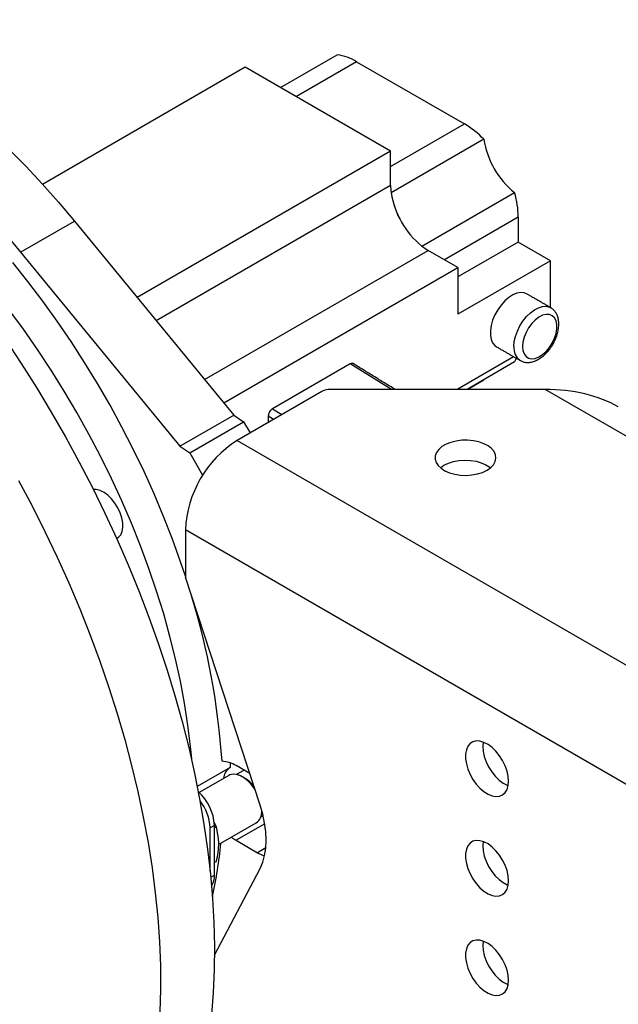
# Model space of a CAD drawing. Header units: millimetres. Extents: x 36 to 589, y 6 to 414.
# Tile 39 of 58: x 475 to 485, y 183 to 199. Entities that reach past the tile are written whole.
import ezdxf

# ---------------------------------------------------------------- set-up
doc = ezdxf.new("R2010")
doc.units = ezdxf.units.MM

msp = doc.modelspace()

# ---------------------------------------------------------------- linework, layer by layer
at = {"color": 7, "linetype": 'Continuous', "lineweight": 30}
for p, q in [((479.4211769, 198.2923434), (480.3515601, 198.8294422)), ((475.5130261, 196.7068753), (478.8403048, 198.6276724)), ((478.8403048, 198.6276724), (481.2274981, 197.2495751)), ((480.6702957, 198.7141129), (479.6804306, 198.1426759)), ((480.6702957, 198.7141129), (482.4380652, 197.6936013)), ((481.2274981, 196.9947558), (482.4380652, 197.6936013)), ((482.7568007, 197.4409263), (481.2365217, 196.563288)), ((477.0671869, 194.8478785), (481.2274981, 197.2495751)), ((481.2274981, 196.6886114), (481.2274981, 197.2495751)), ((477.3797563, 194.4673574), (481.2274981, 196.6886114)), ((481.7421996, 195.6874282), (483.2624786, 196.5650666)), ((483.3219478, 196.1626717), (482.1114313, 195.4638554)), ((483.3219478, 196.1626717), (483.3219478, 195.7543992)), ((475.155665, 195.5886503), (476.0395498, 196.0989061)), ((476.0395498, 196.0989061), (478.655042, 192.91485)), ((483.3219478, 195.7543992), (482.3319984, 195.1829136)), ((483.8522774, 195.4482465), (483.3219478, 195.7543992)), ((475.155665, 195.5886503), (477.7711573, 192.4045942)), ((478.1759103, 193.4981359), (481.846218, 195.6169595)), ((482.3319984, 195.3365244), (481.846218, 195.6169595)), ((483.8522774, 195.4482465), (482.3319984, 194.5706081)), ((483.8522774, 194.6784098), (483.8522774, 195.4482465)), ((478.4884292, 193.1176792), (482.3319984, 195.3365244)), ((482.3319984, 195.3365244), (482.3319984, 194.5706081)), ((480.5642289, 193.7542339), (479.2914362, 193.0194664)), ((481.2405088, 193.3365538), (480.5642289, 193.7542339)), ((482.3319984, 193.3457981), (483.2462563, 193.8735879)), ((483.2624786, 193.787586), (482.4811856, 193.3365551)), ((482.48135, 193.3365551), (482.7568007, 193.4955694)), ((480.0990647, 193.3027371), (478.7080754, 192.4997361)), ((483.7638891, 193.3365546), (480.2404863, 193.3365533)), ((482.3319984, 193.3457981), (482.3319984, 193.3365557)), ((497.4363162, 185.4436304), (483.7638891, 193.3365546)), ((479.2914362, 193.0194664), (479.4445557, 192.9248962)), ((477.7711573, 192.4045942), (478.655042, 192.91485)), ((477.9302574, 192.295633), (478.8141421, 192.8058888)), ((478.655042, 192.91485), (478.8141421, 192.8058888)), ((478.8141421, 192.8058888), (478.9202005, 192.6221928)), ((479.2207265, 192.8969424), (479.2207265, 192.7956828)), ((479.3054669, 192.8446037), (479.2207265, 192.8969424)), ((478.7080754, 192.4997361), (494.1967029, 183.5583417)), ((477.7711573, 192.4045942), (477.9302574, 192.295633)), ((477.9302574, 192.295633), (478.1423888, 191.9282106)), ((478.1423888, 191.9282106), (478.1468269, 191.9307727)), ((478.1423888, 191.9282106), (478.1423888, 191.92366)), ((477.8595476, 191.0300429), (477.8595476, 190.2571814)), ((492.2496934, 182.7227885), (477.8595476, 191.0300429)), ((476.7328949, 190.8893733), (476.7412801, 190.894214)), ((479.0859978, 186.51199), (477.8595476, 190.2571814)), ((478.5961397, 187.1298878), (478.0553956, 186.8177229)), ((478.5930482, 187.2074973), (478.5961397, 187.1298878)), ((478.915853, 187.0315507), (478.6903969, 187.1617038)), ((478.5714817, 187.0002514), (478.0843126, 186.7190146)), ((478.3368438, 186.1819813), (478.2661341, 186.1411614)), ((478.2661341, 185.4293755), (478.2661341, 186.1411614)), ((478.3696615, 186.1571544), (478.332842, 186.227077)), ((478.3368438, 185.3654413), (478.3368438, 186.1819813)), ((478.3696615, 186.1571544), (478.3368438, 186.1382092)), ((478.4058846, 185.8654524), (479.0214456, 186.2208082)), ((479.1615481, 186.2088835), (478.6903969, 185.9368937)), ((478.6903969, 185.9368937), (479.0439499, 185.7327919)), ((479.1794352, 185.8110059), (479.0439499, 185.7327919)), ((478.3696615, 185.5914381), (478.3368438, 185.5724929)), ((478.2760386, 185.3303391), (478.3368438, 185.3654413)), ((478.3367553, 184.0538396), (479.0859978, 185.4767335))]:
    msp.add_line(p, q, dxfattribs=at)
at = {"color": 7, "linetype": 'Continuous', "lineweight": 30, "flags": 128}
for points in [[(469.5083266, 199.4034211), (469.7296945, 199.3602403), (470.0130984, 199.2912777), (470.2997349, 199.2064321), (470.5890814, 199.105864), (470.8806154, 198.9897486), (471.1738099, 198.8583024), (471.468134, 198.7117541), (471.7630482, 198.5503812), (472.0580255, 198.3744681), (472.3525266, 198.1843362), (472.6460204, 197.9803261), (472.9379716, 197.7628198), (473.2278577, 197.5321919), (473.5151432, 197.2888829), (473.7993141, 197.0333161), (474.0798562, 196.7659588), (474.3562594, 196.4873001), (474.6280223, 196.1978435), (474.8946517, 195.8981123), (475.155665, 195.5886503)], [(474.9637409, 197.2762146), (475.2401442, 196.9975559), (475.5119071, 196.7080993), (475.7785365, 196.4083681), (476.0395498, 196.0989061)], [(477.8595476, 190.2717341), (477.7813631, 190.5050891), (477.6473383, 190.8780087), (477.5023763, 191.2502752), (477.3467448, 191.6211961), (477.1807389, 191.9900756), (477.0046684, 192.3562238), (476.8188619, 192.7189545), (476.6236651, 193.077596), (476.4194425, 193.4314731), (476.2065799, 193.7799228), (475.9854712, 194.1222965), (475.7565316, 194.4579555), (475.5201889, 194.7862708), (475.2768857, 195.1066268), (475.027075, 195.4184259)], [(483.4658624, 194.9014844), (483.4209634, 194.919416), (483.3627544, 194.9246218), (483.2992349, 194.9133389), (483.2327018, 194.8859758), (483.1655661, 194.8435275), (483.1002469, 194.7875198), (483.0391045, 194.7199794), (482.9843515, 194.6433494), (482.9379689, 194.5603988), (482.9016299, 194.4741255), (482.8766495, 194.3876468), (482.8639296, 194.3040896), (482.8639296, 194.2264712), (482.8766495, 194.1576001), (482.9016299, 194.0999656), (482.9379689, 194.0556461), (482.9658996, 194.0354334)], [(477.9690641, 187.2260265), (477.9458623, 187.4742638), (477.9025817, 187.8282339), (477.8469605, 188.1868435), (477.7791041, 188.5494161), (477.6991431, 188.9152655), (477.6072229, 189.2837066), (477.5035227, 189.654035), (477.3882363, 190.0255547), (477.2615808, 190.3975637), (477.1237985, 190.7693575), (476.9751445, 191.1402365), (476.8159053, 191.5094975), (476.646378, 191.8764457), (476.4668851, 192.240384), (476.2777638, 192.6006261), (476.0793722, 192.9564907), (475.8720856, 193.3073087), (475.656298, 193.6524121), (475.4324118, 193.9911523), (475.2008549, 194.3228883), (474.9620614, 194.6469947)], [(483.251238, 194.0398428), (483.2576275, 194.1207969), (483.2765641, 194.206203), (483.307365, 194.2929732), (483.3489133, 194.3779683), (483.3997087, 194.45812), (483.4579177, 194.5305325), (483.5214373, 194.5925876), (483.5879703, 194.6420419), (483.655106, 194.6771069), (483.7204252, 194.6965151), (483.7815676, 194.6995682), (483.8363206, 194.6861546), (483.8550338, 194.6768156)], [(483.3926576, 194.0398428), (483.3992704, 193.9734471), (483.4188013, 193.917794), (483.4503313, 193.8754777), (483.4923939, 193.8484864), (483.5430164, 193.8380737), (483.5998304, 193.8447312), (483.6601889, 193.8681478), (483.7212597, 193.9072286), (483.7801936, 193.960144), (483.8342301, 194.0244218), (483.8808445, 194.0970544), (483.9178579, 194.1746474), (483.9435379, 194.25357), (483.9566835, 194.3301359), (483.9566835, 194.4007628), (483.9435379, 194.4621486), (483.9178579, 194.5114241), (483.8808445, 194.5462824), (483.8342301, 194.5650951), (483.7801936, 194.5669813), (483.7212597, 194.5518554), (483.6601889, 194.520423), (483.5998304, 194.4741536), (483.5430164, 194.4152127), (483.4923939, 194.3463548), (483.4503313, 194.2707967), (483.4188013, 194.192079), (483.3992704, 194.1138736), (483.3926576, 194.0398428)], [(474.9061915, 194.1537021), (475.1653377, 193.7634727), (475.4164613, 193.3667926), (475.6592082, 192.9642165), (475.8932349, 192.5563153), (476.1182106, 192.1436691), (476.333817, 191.7268583), (476.5397465, 191.3064767), (476.7357082, 190.8831156), (476.9214262, 190.4573772), (477.0966391, 190.0298626), (477.2610961, 189.6011765), (477.4145633, 189.1719261), (477.5568279, 188.7427208), (477.6876854, 188.3141654), (477.8069526, 187.886867), (477.9144566, 187.4614315), (478.0100498, 187.0384601), (478.0935954, 186.6185525), (478.1649753, 186.2023001), (478.2240863, 185.7902978), (478.2708482, 185.3831223), (478.3051916, 184.9813566), (478.32707, 184.5855626), (478.3364519, 184.1963039), (478.3333246, 183.8141302), (478.3176923, 183.4395843), (478.2895762, 183.0731968)], [(483.2851536, 193.8511336), (483.2762943, 193.8238875), (483.2624786, 193.787586)], [(482.8092946, 192.0098914), (482.8698175, 192.0522052), (482.9153719, 192.1003669), (482.9443141, 192.1526369), (482.9556011, 192.2071234), (482.9488196, 192.2618581), (482.9242164, 192.3148641), (482.8826828, 192.3642229), (482.8257171, 192.4081523), (482.7553804, 192.4450634), (482.6742118, 192.4736242), (482.5851513, 192.4928018), (482.4914104, 192.5019003), (482.3963819, 192.5005962), (482.3034966, 192.4889307), (482.2161178, 192.4673298), (482.1373959, 192.4365707), (482.0701822, 192.3977691), (482.0169022, 192.3523251), (481.9794822, 192.3018812), (481.959277, 192.2482608), (481.9570158, 192.1934008), (481.9727787, 192.1392866), (482.0059967, 192.0878718), (482.0554708, 192.0410142), (482.1194118, 192.0004109), (482.1955079, 191.9675253), (482.2810091, 191.9435485), (482.3728261, 191.9293441), (482.4676417, 191.9254305), (482.5620233, 191.9319451), (482.6525673, 191.9486531), (482.735997, 191.9749523), (482.8092946, 192.0098914)], [(482.0434632, 192.0506862), (482.1021885, 192.0914805), (482.1754882, 192.1264184), (482.2589158, 192.1527164), (482.3494577, 192.1694257), (482.4438435, 192.1759402), (482.538657, 192.1720254), (482.630474, 192.1578235), (482.7159752, 192.1338466), (482.7920713, 192.1009611), (482.8560123, 192.0603553), (482.8680199, 192.0506862)], [(475.1229928, 191.8402937), (475.3433218, 191.4254922), (475.5541256, 191.0068231), (475.755107, 190.5848763), (475.9459817, 190.1602517), (476.1264798, 189.733548), (476.2963442, 189.3053734), (476.4553348, 188.8763291), (476.6032281, 188.4470258), (476.7398112, 188.0180682), (476.8648968, 187.5900658), (476.9783013, 187.1636235), (477.0798689, 186.7393446), (477.1694541, 186.3178315), (477.2469306, 185.8996778), (477.3121865, 185.4854787), (477.3651335, 185.0758156), (477.4056935, 184.6712738), (477.4338097, 184.2724216), (477.4494419, 183.8798271), (477.4525692, 183.4940427), (477.4431874, 183.1156161)], [(476.7412801, 190.894214), (476.7629077, 190.9093681), (476.7983364, 190.9509937), (476.8222189, 191.0062493), (476.8335774, 191.0728742), (476.8319464, 191.1481392), (476.8173931, 191.2289635), (476.7905139, 191.3120388), (476.7524068, 191.393962), (476.7046334, 191.4713836), (476.6491492, 191.5411305), (476.588228, 191.6003448), (476.5243608, 191.6466078), (476.4601627, 191.6780228), (476.3982637, 191.693303), (476.3506799, 191.6932936)], [(483.1628498, 186.9070078), (483.1564603, 186.9879642), (483.1375237, 187.0733679), (483.1067228, 187.1601381), (483.0651744, 187.2451357), (483.014377, 187.3252886), (482.9561679, 187.3976986), (482.8926484, 187.4597537), (482.8261175, 187.5092092), (482.7589797, 187.544273), (482.6936605, 187.5636812), (482.6325181, 187.5667344), (482.5777672, 187.5533195), (482.5313846, 187.5239212), (482.4950456, 187.4796041), (482.470063, 187.4219684), (482.4573431, 187.3530972), (482.4573431, 187.2754813), (482.470063, 187.1919241), (482.4950456, 187.1054442), (482.5313846, 187.0191709), (482.5777672, 186.9362203), (482.6325181, 186.8595915), (482.6936605, 186.7920511), (482.7589797, 186.7360433), (482.8261175, 186.6935915), (482.8926484, 186.666232), (482.9561679, 186.6549491), (483.014377, 186.6601524), (483.0651744, 186.6816558), (483.1067228, 186.7186827), (483.1375237, 186.7698909), (483.1564603, 186.8334308), (483.1628498, 186.9070078)], [(482.7445697, 187.5498448), (482.7385827, 187.4784934), (482.7449722, 187.3975394), (482.7639088, 187.3121357), (482.7947097, 187.2253655), (482.8362581, 187.1403679), (482.8870555, 187.060215), (482.9452646, 186.9878049), (483.0087841, 186.9257498), (483.075315, 186.8762943), (483.1424528, 186.8412305), (483.1568628, 186.8356568)], [(478.9994239, 186.7763577), (478.9508855, 186.842657), (478.8917197, 186.9061313), (478.8286554, 186.9575034), (478.7642719, 186.9946712), (478.7012076, 187.0161116), (478.6420418, 187.0209487), (478.5891981, 187.0089832), (478.5714817, 187.0002514)], [(479.0859978, 185.4767335), (479.1290845, 185.5757851), (479.160231, 185.6864117), (479.1790685, 185.807293), (479.1853737, 185.9369932), (479.1790685, 186.0739757), (479.160231, 186.2166064), (479.1290845, 186.3631915), (479.0859978, 186.51199)], [(478.4075557, 185.8961721), (478.4050669, 185.9647637), (478.3696615, 186.1571544)], [(483.1628498, 185.2739277), (483.1564603, 185.3548817), (483.1375237, 185.4402854), (483.1067228, 185.5270556), (483.0651744, 185.6120532), (483.014377, 185.6922061), (482.9561679, 185.7646186), (482.8926484, 185.8266737), (482.8261175, 185.8761267), (482.7589797, 185.9111905), (482.6936605, 185.9306012), (482.6325181, 185.9336543), (482.5777672, 185.9202395), (482.5313846, 185.8908411), (482.4950456, 185.8465216), (482.470063, 185.7888883), (482.4573431, 185.7200172), (482.4573431, 185.6423988), (482.470063, 185.5588416), (482.4950456, 185.4723617), (482.5313846, 185.3860884), (482.5777672, 185.3031378), (482.6325181, 185.226509), (482.6936605, 185.1589686), (482.7589797, 185.1029608), (482.8261175, 185.0605114), (482.8926484, 185.0331495), (482.9561679, 185.0218666), (483.014377, 185.0270724), (483.0651744, 185.0485757), (483.1067228, 185.0856002), (483.1375237, 185.1368084), (483.1564603, 185.2003508), (483.1628498, 185.2739277)], [(482.7445697, 185.9167648), (482.7385827, 185.8454133), (482.7449722, 185.7644593), (482.7639088, 185.6790532), (482.7947097, 185.592283), (482.8362581, 185.5072878), (482.8870555, 185.4271349), (482.9452646, 185.3547224), (483.0087841, 185.2926673), (483.075315, 185.2432143), (483.1424528, 185.208148), (483.1568628, 185.2025743)], [(479.0439499, 185.7327919), (479.1269118, 185.692438), (479.159034, 185.6809488)], [(483.1628498, 183.6408452), (483.1564603, 183.7217992), (483.1375237, 183.8072053), (483.1067228, 183.8939755), (483.0651744, 183.9789707), (483.014377, 184.0591236), (482.9561679, 184.1315361), (482.8926484, 184.1935912), (482.8261175, 184.2430442), (482.7589797, 184.2781105), (482.6936605, 184.2975187), (482.6325181, 184.3005718), (482.5777672, 184.287157), (482.5313846, 184.2577586), (482.4950456, 184.2134415), (482.470063, 184.1558058), (482.4573431, 184.0869347), (482.4573431, 184.0093163), (482.470063, 183.9257591), (482.4950456, 183.8392816), (482.5313846, 183.7530059), (482.5777672, 183.6700553), (482.6325181, 183.5934265), (482.6936605, 183.5258861), (482.7589797, 183.4698808), (482.8261175, 183.4274289), (482.8926484, 183.400067), (482.9561679, 183.3887841), (483.014377, 183.3939899), (483.0651744, 183.4154932), (483.1067228, 183.4525201), (483.1375237, 183.5037283), (483.1564603, 183.5672683), (483.1628498, 183.6408452)], [(482.7445697, 184.2836823), (482.7385827, 184.2123308), (482.7449722, 184.1313768), (482.7639088, 184.0459731), (482.7947097, 183.9592029), (482.8362581, 183.8742053), (482.8870555, 183.7940524), (482.9452646, 183.7216399), (483.0087841, 183.6595848), (483.075315, 183.6101318), (483.1424528, 183.5750679), (483.1568628, 183.5694918)]]:
    msp.add_lwpolyline(points, dxfattribs=at)
at = {"color": 7, "linetype": 'Continuous', "lineweight": 30}
for centre, radius, start, end in [((480.2193401, 197.9659161), 0.8735899, 58.92165154, 81.29468273), ((481.6726121, 196.4006533), 1.5025421, 43.81578649, 59.37355477), ((484.1474094, 197.6598881), 1.4077417, 188.94818223, 231.05181792), ((482.1571049, 196.6910966), 0.9296101, 180.15317427, 187.88772852), ((482.6268106, 196.7820651), 1.4075894, 188.93182427, 231.06817587), ((481.2447829, 196.5716333), 0.0117427, 223.67629182, 225.29051117), ((482.6271304, 196.7822497), 1.4077417, 188.94818223, 231.05181792), ((481.8191755, 196.1461716), 1.5028629, 0.62906973, 16.18450178), ((481.7414755, 195.6870555), 0.0008144, 3.7983025, 27.23623978), ((482.3131709, 196.4208317), 0.9296535, 232.11480476, 239.84857519), ((483.4973239, 194.0133535), 0.2475075, 173.85617607, 235.00424076), ((480.2347256, 193.0480197), 0.2885911, 88.8562188, 118.03949656), ((479.7018007, 190.9462131), 1.8441593, 122.60538829, 177.39461157), ((466.4102392, 186.4154026), 12.078654, 3.88544237, 17.01275297), ((478.432948, 186.7440993), 0.4905848, 58.34659045, 86.70670687), ((478.7320887, 186.920366), 0.2497629, 122.9776853, 173.23470295), ((478.5509554, 186.4973745), 0.5391226, 36.03463146, 58.59733361), ((477.5627828, 186.1459882), 0.7748974, 2.66228146, 48.85599892), ((477.5003194, 186.1056347), 0.7666383, 2.65608952, 38.52048894), ((478.8925753, 186.4022394), 0.2225418, 305.38613637, 4.0292881), ((479.0857649, 186.618129), 0.7876531, 233.32819728, 239.8704417), ((471.6279457, 186.5278696), 6.8438495, 347.23730687, 354.61923041), ((476.9321096, 185.9249235), 1.4757263, 346.9394595, 358.88364545), ((478.0362662, 185.3512917), 0.3009105, 327.13618628, 2.69519325)]:
    msp.add_arc(centre, radius, start, end, dxfattribs=at)
for centre, major_axis, ratio, start_param, end_param in [((480.5642306, 193.6725298), (0.0499655, 0.0866577), 0.5773812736, 6.2657185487, 7.0678927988), ((483.7638888, 192.3567054), (1.6970563, 0), 0.5773815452, 0.7854794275, 1.5707963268), ((479.2914384, 192.9377625), (0.0499655, 0.0866577), 0.5773812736, 0.7847074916, 2.3555038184)]:
    msp.add_ellipse(centre, major_axis=major_axis, ratio=ratio, start_param=start_param, end_param=end_param, dxfattribs=at)
for points in [[(483.8547725, 194.6769714), (483.4658624, 194.9014844)], [(482.9658996, 194.0354334), (483.3548097, 193.8109204)], [(481.298524, 193.3365546), (480.6150622, 193.7586703)], [(478.8207824, 187.0864351), (478.6995659, 187.0164583)], [(478.8318649, 186.9575299), (478.7965163, 186.9779429)], [(479.0995332, 186.3236193), (479.1339356, 186.3434793)]]:
    msp.add_open_spline(points, degree=1, dxfattribs=at)
msp.add_open_spline([(483.3561542, 193.8113316), (483.3715838, 193.8033314), (483.4048545, 193.7860806), (483.4628969, 193.7771078), (483.5255631, 193.7804196), (483.5902877, 193.7978818), (483.6560734, 193.8291308), (483.7212256, 193.8739615), (483.7832578, 193.9308414), (483.8398774, 193.9975078), (483.8893167, 194.071598), (483.9302164, 194.1508662), (483.9613276, 194.2331318), (483.9815409, 194.3162704), (483.9897488, 194.3982715), (483.9848794, 194.4741557), (483.9677073, 194.5414156), (483.9397232, 194.597732), (483.9027136, 194.6447746), (483.8704922, 194.665752), (483.8547767, 194.6759834)], degree=3, knots=[0, 0, 0, 0, 0.044366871, 0.0956677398, 0.1476557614, 0.2018821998, 0.2588066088, 0.317623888, 0.3770043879, 0.4361979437, 0.4951921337, 0.5541696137, 0.613348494, 0.6729628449, 0.733288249, 0.7944626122, 0.849468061, 0.90189606, 0.9521511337, 1, 1, 1, 1], dxfattribs=at)

doc.saveas('drawing.dxf')
